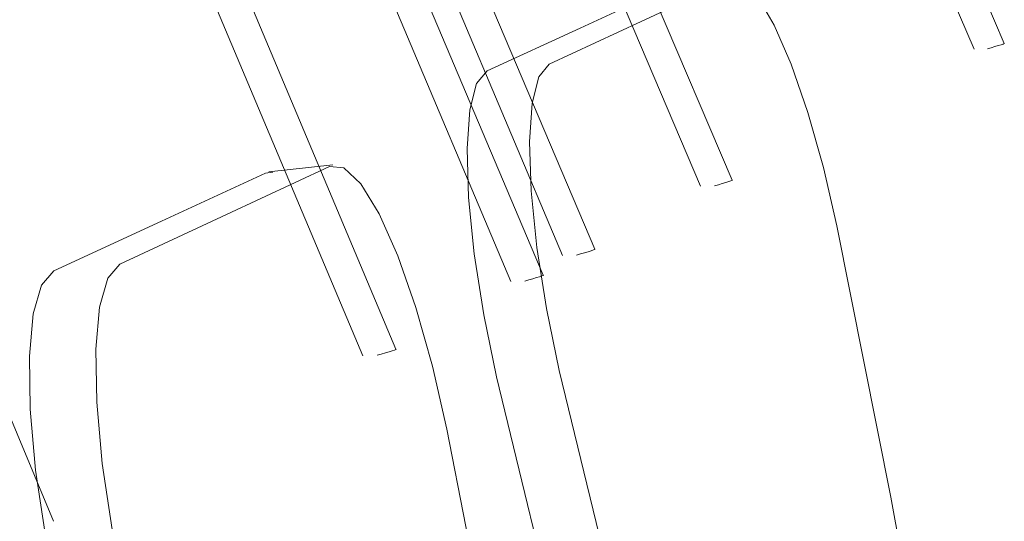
# Model space of a CAD drawing. Header units: metres. Extents: x -32 to 90, y -28 to 32.
# Tile 125 of 148: x 90.085241 to 90.086587, y 1.773071 to 1.773756. Entities that reach past the tile are written whole.
import ezdxf

# ---------------------------------------------------------------- set-up
doc = ezdxf.new("R2010")
doc.units = ezdxf.units.M
doc.layers.add('I-FURN', color=30, linetype='Continuous', lineweight=18)

msp = doc.modelspace()

# ---------------------------------------------------------------- linework, layer by layer
at = {"layer": 'I-FURN', "lineweight": 9}
for p, q in [((90.0865454, 1.7737162), (90.0862115, 1.774496)), ((90.0862507, 1.7745075), (90.0865865, 1.7737241)), ((90.0858637, 1.774363), (90.0862147, 1.7735372)), ((90.0861718, 1.7735288), (90.0858226, 1.774351)), ((90.0856684, 1.77429), (90.086027, 1.7734428)), ((90.0859832, 1.7734341), (90.0856264, 1.7742778)), ((90.0855951, 1.7742627), (90.0859565, 1.7734074)), ((90.0859124, 1.7733985), (90.0855527, 1.7742503)), ((90.0853858, 1.7741845), (90.0857553, 1.7733062)), ((90.0857101, 1.773297), (90.0853424, 1.7741719)), ((90.0848994, 1.7740029), (90.0852874, 1.7730709)), ((90.0862124, 1.7738109), (90.0860906, 1.7737542)), ((90.0860071, 1.7737451), (90.0861301, 1.7738019)), ((90.08588, 1.7736865), (90.0860071, 1.7737451)), ((90.0860906, 1.7737542), (90.0859647, 1.7736956)), ((90.0865868, 1.7737241), (90.0865866, 1.7737238)), ((90.0856647, 1.7735559), (90.085524, 1.7734903)), ((90.0855818, 1.7735486), (90.0856693, 1.7735579)), ((90.0854351, 1.773481), (90.0855771, 1.7735466)), ((90.0855771, 1.7735466), (90.0855871, 1.7735481)), ((90.0862151, 1.7735371), (90.0862148, 1.7735369)), ((90.085524, 1.7734903), (90.0853782, 1.7734225)), ((90.085288, 1.7734131), (90.0854351, 1.773481)), ((90.0860274, 1.7734427), (90.0860271, 1.7734424)), ((90.0859569, 1.7734073), (90.0859566, 1.773407)), ((90.0857557, 1.7733061), (90.0857553, 1.7733057))]:
    msp.add_line(p, q, dxfattribs=at)
for points in [[(90.0863579, 1.7734748, 0), (90.0863396, 1.7735545, 0), (90.0863184, 1.7736294, 0), (90.0862956, 1.7736955, 0), (90.0862724, 1.7737492, 0), (90.08625, 1.7737876, 0), (90.0862297, 1.7738086, 0), (90.0862124, 1.7738109, 0)], [(90.0865866, 1.7737238, 0), (90.086585, 1.7737232, 0), (90.0865823, 1.7737223, 0), (90.0865785, 1.7737211, 0), (90.0865739, 1.7737197, 0), (90.0865689, 1.7737182, 0), (90.0865637, 1.7737168, 0), (90.0865637, 1.7737168, 0)], [(90.0859647, 1.7736956, 0), (90.0859506, 1.7736782, 0), (90.0859414, 1.7736422, 0), (90.0859378, 1.7735893, 0), (90.08594, 1.7735224, 0), (90.0859479, 1.7734451, 0), (90.085961, 1.7733618, 0), (90.0859787, 1.773277, 0)], [(90.085893, 1.7732684, 0), (90.0858754, 1.7733531, 0), (90.0858624, 1.7734363, 0), (90.0858547, 1.7735134, 0), (90.0858526, 1.7735803, 0), (90.0858564, 1.7736331, 0), (90.0858657, 1.7736691, 0), (90.08588, 1.7736865, 0)], [(90.0858252, 1.773197, 0), (90.0858056, 1.7732827, 0), (90.0857828, 1.773363, 0), (90.0857579, 1.7734337, 0), (90.0857323, 1.773491, 0), (90.0857074, 1.7735319, 0), (90.0856844, 1.7735539, 0), (90.0856647, 1.7735559, 0)], [(90.0862148, 1.7735369, 0), (90.0862132, 1.7735362, 0), (90.0862103, 1.7735352, 0), (90.0862063, 1.7735339, 0), (90.0862014, 1.7735325, 0), (90.0861961, 1.7735309, 0), (90.0861907, 1.7735294, 0)], [(90.0865616, 1.7723599, 0), (90.0864995, 1.7727316, 0), (90.0864316, 1.7731037, 0), (90.0863579, 1.7734748, 0)], [(90.0860271, 1.7734424, 0), (90.0860254, 1.7734417, 0), (90.0860223, 1.7734407, 0), (90.0860182, 1.7734394, 0), (90.0860133, 1.7734379, 0), (90.0860078, 1.7734363, 0), (90.0860023, 1.7734348, 0)], [(90.0853782, 1.7734225, 0), (90.0853616, 1.7734031, 0), (90.0853504, 1.7733637, 0), (90.0853453, 1.7733061, 0), (90.0853466, 1.7732335, 0), (90.0853541, 1.7731498, 0), (90.0853677, 1.7730597, 0), (90.0853864, 1.7729682, 0)], [(90.0852951, 1.7729595, 0), (90.0852765, 1.7730508, 0), (90.085263, 1.7731408, 0), (90.0852556, 1.7732243, 0), (90.0852545, 1.7732968, 0), (90.0852598, 1.7733543, 0), (90.0852712, 1.7733938, 0), (90.085288, 1.7734131, 0)], [(90.0859566, 1.773407, 0), (90.0859549, 1.7734063, 0), (90.0859518, 1.7734052, 0), (90.0859477, 1.7734039, 0), (90.0859427, 1.7734024, 0), (90.0859372, 1.7734008, 0), (90.0859316, 1.7733993, 0), (90.0859316, 1.7733993, 0)], [(90.0857553, 1.7733057, 0), (90.0857535, 1.773305, 0), (90.0857504, 1.7733039, 0), (90.0857461, 1.7733026, 0), (90.085741, 1.773301, 0), (90.0857354, 1.7732994, 0), (90.0857296, 1.7732978, 0), (90.0857296, 1.7732978, 0)], [(90.0859787, 1.773277, 0), (90.0860712, 1.7728952, 0), (90.0861686, 1.7725209, 0), (90.0862699, 1.7721572, 0)], [(90.0861838, 1.7721504, 0), (90.0860826, 1.7725136, 0), (90.0859854, 1.7728873, 0), (90.085893, 1.7732684, 0)], [(90.0860384, 1.7719964, 0), (90.085974, 1.7723971, 0), (90.0859028, 1.7727978, 0), (90.0858252, 1.773197, 0)]]:
    msp.add_polyline3d(points, dxfattribs=at)

doc.saveas('drawing.dxf')
